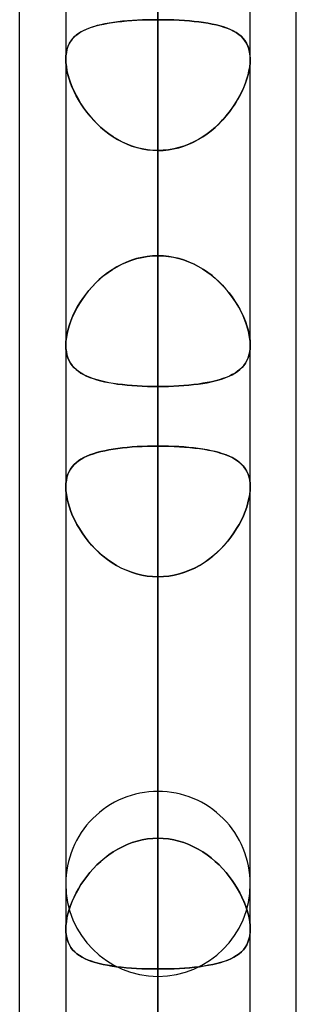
# Model space of a CAD drawing. Header units: millimetres. Extents: x -120 to 100, y -270 to 270.
# Tile 56 of 79: x -50 to -47, y 106 to 117. Entities that reach past the tile are written whole.
import ezdxf

# ---------------------------------------------------------------- set-up
doc = ezdxf.new("R2010")
doc.units = ezdxf.units.MM
doc.layers.add('MAIN-1', color=7, linetype='Continuous')
doc.layers.add('MAIN-2', color=7, linetype='Continuous')

msp = doc.modelspace()

# ---------------------------------------------------------------- linework, layer by layer
at = {"layer": 'MAIN-1'}
for p, q in [((-50, 72.595), (-50, 139.276)), ((-48.489, 138.963), (-48.489, 0)), ((-46.978, 73.035), (-46.978, 138.497)), ((-49.496, 138.423), (-49.496, 0)), ((-47.481, 0), (-47.481, 138.299)), ((-47.481, 116.194), (-47.481, 116.193)), ((-47.481, 116.193), (-47.481, 116.192)), ((-47.481, 116.192), (-47.481, 116.19)), ((-47.481, 116.19), (-47.481, 116.189)), ((-47.481, 116.189), (-47.481, 116.187)), ((-47.481, 116.187), (-47.481, 116.186)), ((-49.496, 113.069), (-49.496, 113.07)), ((-49.496, 113.07), (-49.496, 113.07)), ((-49.496, 113.07), (-49.496, 113.07)), ((-49.496, 113.07), (-49.496, 113.07)), ((-49.496, 113.069), (-49.496, 113.069)), ((-49.496, 113.069), (-49.496, 113.069)), ((-49.496, 111.525), (-49.496, 111.526)), ((-49.496, 111.524), (-49.496, 111.525)), ((-49.496, 111.525), (-49.496, 111.525)), ((-49.496, 111.525), (-49.496, 111.525)), ((-49.496, 111.525), (-49.496, 111.525)), ((-49.496, 111.524), (-49.496, 111.524)), ((-47.481, 111.529), (-47.481, 111.528)), ((-47.481, 111.528), (-47.481, 111.527)), ((-47.481, 111.527), (-47.481, 111.526)), ((-47.481, 111.526), (-47.481, 111.526)), ((-47.481, 111.526), (-47.481, 111.525)), ((-47.481, 111.525), (-47.481, 111.524))]:
    msp.add_line(p, q, dxfattribs=at)
at = {"layer": 'MAIN-2'}
for p, q in [((-48.489, 114.045), (-48.489, 155.357)), ((-48.489, 153.341), (-48.489, 112.619)), ((-48.489, 102.922), (-48.489, 139.639)), ((-48.489, 0), (-48.489, 138.963)), ((-48.489, 137.625), (-48.489, 101.496)), ((-48.489, 137.431), (-48.489, 0)), ((-48.489, 0), (-48.489, 137.431)), ((-48.489, 0), (-48.489, 127.737)), ((-48.489, 127.737), (-48.489, 0)), ((-48.489, 126.312), (-48.489, 0)), ((-48.489, 0), (-48.489, 126.312)), ((-48.489, 91.797), (-48.489, 123.922)), ((-48.489, 123.74), (-48.489, 114.045)), ((-48.489, 114.045), (-48.489, 123.74)), ((-48.489, 121.907), (-48.489, 90.37)), ((-48.489, 111.97), (-48.489, 121.661)), ((-48.489, 121.661), (-48.489, 111.97)), ((-48.489, 117.386), (-48.489, 107.696)), ((-48.489, 107.696), (-48.489, 117.386)), ((-49.205, 116.538), (-49.166, 116.55)), ((-49.154, 116.553), (-49.194, 116.541)), ((-49.166, 116.55), (-49.124, 116.56)), ((-49.112, 116.563), (-49.154, 116.553)), ((-49.124, 116.56), (-49.08, 116.57)), ((-49.068, 116.572), (-49.112, 116.563)), ((-49.08, 116.57), (-49.034, 116.578)), ((-49.023, 116.58), (-49.068, 116.572)), ((-49.034, 116.578), (-48.986, 116.586)), ((-48.975, 116.588), (-49.023, 116.58)), ((-48.986, 116.586), (-48.936, 116.593)), ((-48.926, 116.594), (-48.975, 116.588)), ((-48.936, 116.593), (-48.884, 116.599)), ((-48.875, 116.6), (-48.926, 116.594)), ((-48.884, 116.599), (-48.831, 116.604)), ((-48.822, 116.604), (-48.875, 116.6)), ((-48.831, 116.604), (-48.776, 116.608)), ((-48.769, 116.608), (-48.822, 116.604)), ((-48.776, 116.608), (-48.721, 116.611)), ((-48.714, 116.612), (-48.769, 116.608)), ((-48.721, 116.611), (-48.663, 116.614)), ((-48.659, 116.614), (-48.714, 116.612)), ((-48.663, 116.614), (-48.606, 116.616)), ((-48.603, 116.616), (-48.659, 116.614)), ((-48.606, 116.616), (-48.547, 116.617)), ((-48.546, 116.617), (-48.603, 116.616)), ((-48.547, 116.617), (-48.489, 116.617)), ((-48.489, 116.617), (-48.546, 116.617)), ((-48.489, 0), (-48.489, 116.617)), ((-48.489, 116.617), (-48.489, 0)), ((-48.489, 116.617), (-48.43, 116.617)), ((-48.43, 116.617), (-48.489, 116.617)), ((-48.43, 116.617), (-48.372, 116.616)), ((-48.372, 116.616), (-48.43, 116.617)), ((-48.372, 116.616), (-48.314, 116.614)), ((-48.314, 116.614), (-48.372, 116.616)), ((-48.314, 116.614), (-48.257, 116.611)), ((-48.257, 116.611), (-48.314, 116.614)), ((-48.257, 116.611), (-48.201, 116.608)), ((-48.201, 116.608), (-48.257, 116.611)), ((-48.201, 116.608), (-48.146, 116.604)), ((-48.146, 116.604), (-48.201, 116.608)), ((-48.146, 116.604), (-48.093, 116.599)), ((-48.093, 116.599), (-48.146, 116.604)), ((-48.093, 116.599), (-48.041, 116.593)), ((-48.042, 116.593), (-48.093, 116.599)), ((-47.992, 116.586), (-48.042, 116.593)), ((-48.041, 116.593), (-47.99, 116.586)), ((-47.944, 116.578), (-47.992, 116.586)), ((-47.99, 116.586), (-47.942, 116.578)), ((-47.898, 116.57), (-47.944, 116.578)), ((-47.942, 116.578), (-47.896, 116.569)), ((-47.854, 116.56), (-47.898, 116.57)), ((-47.896, 116.569), (-47.851, 116.56)), ((-47.812, 116.55), (-47.854, 116.56)), ((-47.851, 116.56), (-47.809, 116.549)), ((-47.772, 116.538), (-47.812, 116.55)), ((-47.809, 116.549), (-47.769, 116.537)), ((-49.419, 116.413), (-49.396, 116.436)), ((-49.382, 116.448), (-49.405, 116.427)), ((-49.396, 116.436), (-49.37, 116.457)), ((-49.357, 116.467), (-49.382, 116.448)), ((-49.37, 116.457), (-49.342, 116.477)), ((-49.329, 116.484), (-49.357, 116.467)), ((-49.342, 116.477), (-49.311, 116.494)), ((-49.299, 116.501), (-49.329, 116.484)), ((-49.311, 116.494), (-49.278, 116.51)), ((-49.266, 116.515), (-49.299, 116.501)), ((-49.278, 116.51), (-49.243, 116.525)), ((-49.231, 116.529), (-49.266, 116.515)), ((-49.243, 116.525), (-49.205, 116.538)), ((-49.194, 116.541), (-49.231, 116.529)), ((-47.734, 116.525), (-47.772, 116.538)), ((-47.769, 116.537), (-47.732, 116.524)), ((-47.699, 116.51), (-47.734, 116.525)), ((-47.732, 116.524), (-47.697, 116.509)), ((-47.666, 116.494), (-47.699, 116.51)), ((-47.697, 116.509), (-47.664, 116.493)), ((-47.635, 116.477), (-47.666, 116.494)), ((-47.664, 116.493), (-47.634, 116.476)), ((-47.607, 116.457), (-47.635, 116.477)), ((-47.634, 116.476), (-47.607, 116.457)), ((-47.607, 116.457), (-47.582, 116.436)), ((-47.582, 116.436), (-47.607, 116.457)), ((-47.582, 116.436), (-47.56, 116.414)), ((-47.559, 116.413), (-47.582, 116.436)), ((-49.482, 116.298), (-49.47, 116.33)), ((-49.46, 116.353), (-49.473, 116.324)), ((-49.47, 116.33), (-49.456, 116.36)), ((-49.444, 116.38), (-49.46, 116.353)), ((-49.456, 116.36), (-49.439, 116.388)), ((-49.426, 116.404), (-49.444, 116.38)), ((-49.439, 116.388), (-49.419, 116.413)), ((-49.405, 116.427), (-49.426, 116.404)), ((-47.56, 116.414), (-47.54, 116.389)), ((-47.539, 116.388), (-47.559, 116.413)), ((-47.54, 116.389), (-47.523, 116.363)), ((-47.522, 116.36), (-47.539, 116.388)), ((-47.523, 116.363), (-47.509, 116.334)), ((-47.507, 116.33), (-47.522, 116.36)), ((-47.509, 116.334), (-47.497, 116.302)), ((-47.496, 116.298), (-47.507, 116.33)), ((-49.496, 116.186), (-49.495, 116.225)), ((-49.495, 116.223), (-49.496, 116.186)), ((-49.495, 116.225), (-49.49, 116.262)), ((-49.49, 116.259), (-49.495, 116.223)), ((-49.49, 116.262), (-49.482, 116.298)), ((-49.483, 116.292), (-49.49, 116.259)), ((-49.473, 116.324), (-49.483, 116.292)), ((-47.497, 116.302), (-47.489, 116.268)), ((-47.488, 116.262), (-47.496, 116.298)), ((-47.489, 116.268), (-47.484, 116.232)), ((-47.483, 116.225), (-47.488, 116.262)), ((-47.484, 116.232), (-47.481, 116.194)), ((-47.481, 116.186), (-47.483, 116.225)), ((-49.496, 116.186), (-49.495, 116.147)), ((-49.495, 116.146), (-49.496, 116.186)), ((-49.495, 116.147), (-49.49, 116.106)), ((-49.49, 116.105), (-49.495, 116.146)), ((-47.483, 116.147), (-47.487, 116.106)), ((-47.487, 116.105), (-47.483, 116.146)), ((-47.481, 116.186), (-47.483, 116.147)), ((-47.483, 116.146), (-47.481, 116.186)), ((-49.49, 116.106), (-49.483, 116.063)), ((-49.483, 116.061), (-49.49, 116.105)), ((-49.483, 116.063), (-49.473, 116.019)), ((-49.472, 116.017), (-49.483, 116.061)), ((-49.473, 116.019), (-49.46, 115.974)), ((-49.459, 115.971), (-49.472, 116.017)), ((-47.518, 115.971), (-47.505, 116.017)), ((-47.505, 116.019), (-47.517, 115.974)), ((-47.494, 116.063), (-47.505, 116.019)), ((-47.505, 116.017), (-47.495, 116.061)), ((-47.495, 116.061), (-47.487, 116.105)), ((-47.487, 116.106), (-47.494, 116.063)), ((-49.46, 115.974), (-49.445, 115.929)), ((-49.444, 115.926), (-49.459, 115.971)), ((-49.445, 115.929), (-49.427, 115.883)), ((-49.425, 115.88), (-49.444, 115.926)), ((-47.552, 115.88), (-47.534, 115.926)), ((-47.533, 115.929), (-47.551, 115.883)), ((-47.534, 115.926), (-47.518, 115.971)), ((-47.517, 115.974), (-47.533, 115.929)), ((-49.427, 115.883), (-49.406, 115.837)), ((-49.405, 115.833), (-49.425, 115.88)), ((-49.406, 115.837), (-49.384, 115.792)), ((-49.382, 115.788), (-49.405, 115.833)), ((-49.384, 115.792), (-49.358, 115.746)), ((-47.594, 115.792), (-47.619, 115.746)), ((-47.596, 115.788), (-47.573, 115.833)), ((-47.571, 115.837), (-47.594, 115.792)), ((-47.573, 115.833), (-47.552, 115.88)), ((-47.551, 115.883), (-47.571, 115.837)), ((-49.356, 115.742), (-49.382, 115.788)), ((-49.358, 115.746), (-49.331, 115.701)), ((-49.329, 115.697), (-49.356, 115.742)), ((-49.331, 115.701), (-49.301, 115.656)), ((-49.299, 115.653), (-49.329, 115.697)), ((-47.679, 115.653), (-47.649, 115.697)), ((-47.647, 115.701), (-47.677, 115.656)), ((-47.649, 115.697), (-47.621, 115.742)), ((-47.619, 115.746), (-47.647, 115.701)), ((-47.621, 115.742), (-47.596, 115.788)), ((-49.301, 115.656), (-49.269, 115.612)), ((-49.266, 115.609), (-49.299, 115.653)), ((-49.269, 115.612), (-49.234, 115.568)), ((-49.231, 115.566), (-49.266, 115.609)), ((-47.746, 115.566), (-47.711, 115.609)), ((-47.709, 115.612), (-47.744, 115.568)), ((-47.711, 115.609), (-47.679, 115.653)), ((-47.677, 115.656), (-47.709, 115.612)), ((-49.234, 115.568), (-49.197, 115.526)), ((-49.194, 115.524), (-49.231, 115.566)), ((-49.197, 115.526), (-49.157, 115.485)), ((-49.155, 115.483), (-49.194, 115.524)), ((-49.157, 115.485), (-49.116, 115.446)), ((-49.114, 115.444), (-49.155, 115.483)), ((-47.864, 115.444), (-47.822, 115.483)), ((-47.82, 115.485), (-47.862, 115.446)), ((-47.822, 115.483), (-47.783, 115.524)), ((-47.781, 115.526), (-47.82, 115.485)), ((-47.783, 115.524), (-47.746, 115.566)), ((-47.744, 115.568), (-47.781, 115.526)), ((-49.116, 115.446), (-49.072, 115.409)), ((-49.07, 115.407), (-49.114, 115.444)), ((-49.072, 115.409), (-49.027, 115.374)), ((-49.024, 115.373), (-49.07, 115.407)), ((-49.027, 115.374), (-48.979, 115.342)), ((-48.977, 115.34), (-49.024, 115.373)), ((-48, 115.34), (-47.953, 115.373)), ((-47.951, 115.374), (-47.998, 115.342)), ((-47.953, 115.373), (-47.907, 115.407)), ((-47.905, 115.409), (-47.951, 115.374)), ((-47.907, 115.407), (-47.864, 115.444)), ((-47.862, 115.446), (-47.905, 115.409)), ((-48.979, 115.342), (-48.93, 115.312)), ((-48.928, 115.311), (-48.977, 115.34)), ((-48.93, 115.312), (-48.879, 115.285)), ((-48.877, 115.284), (-48.928, 115.311)), ((-48.879, 115.285), (-48.827, 115.261)), ((-48.825, 115.26), (-48.877, 115.284)), ((-48.827, 115.261), (-48.773, 115.24)), ((-48.771, 115.239), (-48.825, 115.26)), ((-48.207, 115.239), (-48.153, 115.26)), ((-48.151, 115.261), (-48.205, 115.24)), ((-48.153, 115.26), (-48.1, 115.284)), ((-48.098, 115.285), (-48.151, 115.261)), ((-48.1, 115.284), (-48.05, 115.311)), ((-48.047, 115.312), (-48.098, 115.285)), ((-48.05, 115.311), (-48, 115.34)), ((-47.998, 115.342), (-48.047, 115.312)), ((-48.773, 115.24), (-48.717, 115.223)), ((-48.716, 115.222), (-48.771, 115.239)), ((-48.717, 115.223), (-48.661, 115.209)), ((-48.66, 115.209), (-48.716, 115.222)), ((-48.661, 115.209), (-48.605, 115.199)), ((-48.603, 115.199), (-48.66, 115.209)), ((-48.605, 115.199), (-48.547, 115.194)), ((-48.546, 115.193), (-48.603, 115.199)), ((-48.547, 115.194), (-48.489, 115.192)), ((-48.489, 115.192), (-48.546, 115.193)), ((-48.431, 115.194), (-48.489, 115.192)), ((-48.489, 115.192), (-48.431, 115.193)), ((-48.489, 115.192), (-48.489, 0)), ((-48.489, 0), (-48.489, 115.192)), ((-48.489, 105.496), (-48.489, 115.192)), ((-48.489, 115.192), (-48.489, 105.496)), ((-48.373, 115.199), (-48.431, 115.194)), ((-48.431, 115.193), (-48.374, 115.199)), ((-48.374, 115.199), (-48.318, 115.209)), ((-48.316, 115.209), (-48.373, 115.199)), ((-48.318, 115.209), (-48.262, 115.222)), ((-48.26, 115.223), (-48.316, 115.209)), ((-48.262, 115.222), (-48.207, 115.239)), ((-48.205, 115.24), (-48.26, 115.223)), ((-48.834, 113.975), (-48.888, 113.95)), ((-48.884, 113.952), (-48.831, 113.976)), ((-48.778, 113.996), (-48.834, 113.975)), ((-48.831, 113.976), (-48.776, 113.996)), ((-48.722, 114.013), (-48.778, 113.996)), ((-48.776, 113.996), (-48.72, 114.014)), ((-48.665, 114.027), (-48.722, 114.013)), ((-48.72, 114.014), (-48.663, 114.027)), ((-48.607, 114.037), (-48.665, 114.027)), ((-48.663, 114.027), (-48.606, 114.037)), ((-48.548, 114.043), (-48.607, 114.037)), ((-48.606, 114.037), (-48.547, 114.043)), ((-48.489, 114.045), (-48.548, 114.043)), ((-48.547, 114.043), (-48.489, 114.045)), ((-48.43, 114.043), (-48.489, 114.045)), ((-48.489, 114.045), (-48.432, 114.043)), ((-48.432, 114.043), (-48.375, 114.037)), ((-48.372, 114.037), (-48.43, 114.043)), ((-48.375, 114.037), (-48.319, 114.028)), ((-48.314, 114.027), (-48.372, 114.037)), ((-48.319, 114.028), (-48.263, 114.015)), ((-48.257, 114.014), (-48.314, 114.027)), ((-48.263, 114.015), (-48.209, 113.999)), ((-48.201, 113.996), (-48.257, 114.014)), ((-48.209, 113.999), (-48.155, 113.979)), ((-48.147, 113.976), (-48.201, 113.996)), ((-48.155, 113.979), (-48.102, 113.956)), ((-48.093, 113.952), (-48.147, 113.976)), ((-49.08, 113.828), (-49.034, 113.863)), ((-48.99, 113.892), (-49.039, 113.859)), ((-49.034, 113.863), (-48.986, 113.895)), ((-48.94, 113.923), (-48.99, 113.892)), ((-48.986, 113.895), (-48.936, 113.925)), ((-48.888, 113.95), (-48.94, 113.923)), ((-48.936, 113.925), (-48.884, 113.952)), ((-48.102, 113.956), (-48.052, 113.93)), ((-48.042, 113.925), (-48.093, 113.952)), ((-48.052, 113.93), (-48.002, 113.902)), ((-47.992, 113.895), (-48.042, 113.925)), ((-48.002, 113.902), (-47.955, 113.87)), ((-47.944, 113.863), (-47.992, 113.895)), ((-47.955, 113.87), (-47.909, 113.836)), ((-47.898, 113.828), (-47.944, 113.863)), ((-49.13, 113.785), (-49.173, 113.744)), ((-49.166, 113.751), (-49.124, 113.79)), ((-49.086, 113.823), (-49.13, 113.785)), ((-49.124, 113.79), (-49.08, 113.828)), ((-49.039, 113.859), (-49.086, 113.823)), ((-47.909, 113.836), (-47.865, 113.8)), ((-47.854, 113.79), (-47.898, 113.828)), ((-47.865, 113.8), (-47.823, 113.762)), ((-47.812, 113.751), (-47.854, 113.79)), ((-47.823, 113.762), (-47.784, 113.722)), ((-49.25, 113.659), (-49.285, 113.615)), ((-49.278, 113.623), (-49.243, 113.667)), ((-49.213, 113.702), (-49.25, 113.659)), ((-49.243, 113.667), (-49.205, 113.71)), ((-49.173, 113.744), (-49.213, 113.702)), ((-49.205, 113.71), (-49.166, 113.751)), ((-47.772, 113.71), (-47.812, 113.751)), ((-47.784, 113.722), (-47.746, 113.681)), ((-47.734, 113.667), (-47.772, 113.71)), ((-47.746, 113.681), (-47.711, 113.639)), ((-47.699, 113.623), (-47.734, 113.667)), ((-49.317, 113.569), (-49.347, 113.523)), ((-49.342, 113.531), (-49.311, 113.578)), ((-49.285, 113.615), (-49.317, 113.569)), ((-49.311, 113.578), (-49.278, 113.623)), ((-47.711, 113.639), (-47.679, 113.595)), ((-47.666, 113.578), (-47.699, 113.623)), ((-47.679, 113.595), (-47.648, 113.551)), ((-47.635, 113.531), (-47.666, 113.578)), ((-47.648, 113.551), (-47.62, 113.507)), ((-49.419, 113.389), (-49.396, 113.437)), ((-49.374, 113.477), (-49.399, 113.43)), ((-49.396, 113.437), (-49.37, 113.484)), ((-49.347, 113.523), (-49.374, 113.477)), ((-49.37, 113.484), (-49.342, 113.531)), ((-47.607, 113.484), (-47.635, 113.531)), ((-47.62, 113.507), (-47.595, 113.462)), ((-47.582, 113.437), (-47.607, 113.484)), ((-47.595, 113.462), (-47.572, 113.417)), ((-47.559, 113.389), (-47.582, 113.437)), ((-49.441, 113.336), (-49.457, 113.29)), ((-49.456, 113.293), (-49.439, 113.341)), ((-49.421, 113.383), (-49.441, 113.336)), ((-49.439, 113.341), (-49.419, 113.389)), ((-49.399, 113.43), (-49.421, 113.383)), ((-47.572, 113.417), (-47.551, 113.371)), ((-47.539, 113.341), (-47.559, 113.389)), ((-47.551, 113.371), (-47.533, 113.326)), ((-47.522, 113.293), (-47.539, 113.341)), ((-47.533, 113.326), (-47.517, 113.281)), ((-49.482, 113.2), (-49.47, 113.246)), ((-49.471, 113.243), (-49.482, 113.198)), ((-49.457, 113.29), (-49.471, 113.243)), ((-49.47, 113.246), (-49.456, 113.293)), ((-47.507, 113.246), (-47.522, 113.293)), ((-47.517, 113.281), (-47.505, 113.236)), ((-47.496, 113.2), (-47.507, 113.246)), ((-47.505, 113.236), (-47.494, 113.193)), ((-49.495, 113.111), (-49.496, 113.07)), ((-49.496, 113.07), (-49.495, 113.111)), ((-49.495, 113.111), (-49.49, 113.155)), ((-49.49, 113.153), (-49.495, 113.111)), ((-49.49, 113.155), (-49.482, 113.2)), ((-49.482, 113.198), (-49.49, 113.153)), ((-47.488, 113.155), (-47.496, 113.2)), ((-47.494, 113.193), (-47.487, 113.15)), ((-47.483, 113.111), (-47.488, 113.155)), ((-47.487, 113.15), (-47.483, 113.109)), ((-47.481, 113.07), (-47.483, 113.111)), ((-47.483, 113.109), (-47.481, 113.07)), ((-49.496, 113.07), (-49.495, 113.033)), ((-49.495, 113.031), (-49.496, 113.069)), ((-49.495, 113.033), (-49.49, 112.997)), ((-49.49, 112.995), (-49.495, 113.031)), ((-47.487, 112.996), (-47.483, 113.032)), ((-47.483, 113.032), (-47.487, 112.997)), ((-47.483, 113.032), (-47.481, 113.07)), ((-47.481, 113.07), (-47.483, 113.032)), ((-49.49, 112.997), (-49.483, 112.963)), ((-49.483, 112.961), (-49.49, 112.995)), ((-49.483, 112.963), (-49.473, 112.932)), ((-49.472, 112.93), (-49.483, 112.961)), ((-49.473, 112.932), (-49.46, 112.902)), ((-49.459, 112.9), (-49.472, 112.93)), ((-49.46, 112.902), (-49.445, 112.875)), ((-49.443, 112.873), (-49.459, 112.9)), ((-47.534, 112.873), (-47.518, 112.901)), ((-47.518, 112.902), (-47.533, 112.875)), ((-47.505, 112.931), (-47.518, 112.902)), ((-47.518, 112.901), (-47.505, 112.93)), ((-47.495, 112.963), (-47.505, 112.931)), ((-47.505, 112.93), (-47.495, 112.962)), ((-47.487, 112.997), (-47.495, 112.963)), ((-47.495, 112.962), (-47.487, 112.996)), ((-49.445, 112.875), (-49.427, 112.85)), ((-49.425, 112.847), (-49.443, 112.873)), ((-49.427, 112.85), (-49.406, 112.826)), ((-49.404, 112.824), (-49.425, 112.847)), ((-49.406, 112.826), (-49.384, 112.805)), ((-49.381, 112.803), (-49.404, 112.824)), ((-49.384, 112.805), (-49.358, 112.785)), ((-49.356, 112.783), (-49.381, 112.803)), ((-47.621, 112.783), (-47.596, 112.803)), ((-47.594, 112.805), (-47.619, 112.785)), ((-47.596, 112.803), (-47.573, 112.825)), ((-47.571, 112.826), (-47.594, 112.805)), ((-47.573, 112.825), (-47.552, 112.848)), ((-47.551, 112.849), (-47.571, 112.826)), ((-47.552, 112.848), (-47.534, 112.873)), ((-47.533, 112.875), (-47.551, 112.849)), ((-49.358, 112.785), (-49.331, 112.766)), ((-49.328, 112.765), (-49.356, 112.783)), ((-49.331, 112.766), (-49.301, 112.749)), ((-49.298, 112.748), (-49.328, 112.765)), ((-49.301, 112.749), (-49.269, 112.733)), ((-49.266, 112.732), (-49.298, 112.748)), ((-49.269, 112.733), (-49.234, 112.718)), ((-49.231, 112.717), (-49.266, 112.732)), ((-49.234, 112.718), (-49.197, 112.705)), ((-49.194, 112.704), (-49.231, 112.717)), ((-49.197, 112.705), (-49.157, 112.693)), ((-49.155, 112.692), (-49.194, 112.704)), ((-49.157, 112.693), (-49.116, 112.681)), ((-49.113, 112.681), (-49.155, 112.692)), ((-49.116, 112.681), (-49.072, 112.671)), ((-49.07, 112.671), (-49.113, 112.681)), ((-47.907, 112.671), (-47.864, 112.681)), ((-47.862, 112.681), (-47.905, 112.671)), ((-47.864, 112.681), (-47.822, 112.692)), ((-47.82, 112.693), (-47.862, 112.681)), ((-47.822, 112.692), (-47.783, 112.704)), ((-47.781, 112.705), (-47.82, 112.693)), ((-47.783, 112.704), (-47.746, 112.718)), ((-47.744, 112.718), (-47.781, 112.705)), ((-47.746, 112.718), (-47.711, 112.732)), ((-47.709, 112.733), (-47.744, 112.718)), ((-47.711, 112.732), (-47.679, 112.748)), ((-47.677, 112.749), (-47.709, 112.733)), ((-47.679, 112.748), (-47.649, 112.765)), ((-47.647, 112.766), (-47.677, 112.749)), ((-47.649, 112.765), (-47.621, 112.783)), ((-47.619, 112.785), (-47.647, 112.766)), ((-49.072, 112.671), (-49.027, 112.662)), ((-49.024, 112.661), (-49.07, 112.671)), ((-49.027, 112.662), (-48.98, 112.654)), ((-48.977, 112.653), (-49.024, 112.661)), ((-48.98, 112.654), (-48.93, 112.646)), ((-48.928, 112.646), (-48.977, 112.653)), ((-48.93, 112.646), (-48.879, 112.64)), ((-48.877, 112.64), (-48.928, 112.646)), ((-48.879, 112.64), (-48.827, 112.634)), ((-48.824, 112.634), (-48.877, 112.64)), ((-48.827, 112.634), (-48.773, 112.63)), ((-48.77, 112.629), (-48.824, 112.634)), ((-48.773, 112.63), (-48.718, 112.626)), ((-48.715, 112.626), (-48.77, 112.629)), ((-48.718, 112.626), (-48.661, 112.623)), ((-48.66, 112.623), (-48.715, 112.626)), ((-48.661, 112.623), (-48.605, 112.621)), ((-48.603, 112.621), (-48.66, 112.623)), ((-48.605, 112.621), (-48.547, 112.619)), ((-48.546, 112.619), (-48.603, 112.621)), ((-48.547, 112.619), (-48.489, 112.619)), ((-48.489, 112.619), (-48.546, 112.619)), ((-48.489, 112.619), (-48.489, 102.922)), ((-48.489, 112.619), (-48.431, 112.619)), ((-48.431, 112.619), (-48.489, 112.619)), ((-48.489, 102.922), (-48.489, 112.619)), ((-48.431, 112.619), (-48.374, 112.621)), ((-48.373, 112.621), (-48.431, 112.619)), ((-48.374, 112.621), (-48.318, 112.623)), ((-48.316, 112.623), (-48.373, 112.621)), ((-48.318, 112.623), (-48.262, 112.626)), ((-48.26, 112.626), (-48.316, 112.623)), ((-48.262, 112.626), (-48.207, 112.629)), ((-48.205, 112.63), (-48.26, 112.626)), ((-48.207, 112.629), (-48.153, 112.634)), ((-48.151, 112.634), (-48.205, 112.63)), ((-48.153, 112.634), (-48.1, 112.64)), ((-48.098, 112.64), (-48.151, 112.634)), ((-48.1, 112.64), (-48.049, 112.646)), ((-48.047, 112.646), (-48.098, 112.64)), ((-48.049, 112.646), (-48, 112.653)), ((-47.998, 112.654), (-48.047, 112.646)), ((-48, 112.653), (-47.953, 112.661)), ((-47.951, 112.662), (-47.998, 112.654)), ((-47.953, 112.661), (-47.907, 112.671)), ((-47.905, 112.671), (-47.951, 112.662)), ((-49.026, 111.929), (-49.071, 111.92)), ((-49.07, 111.92), (-49.024, 111.929)), ((-48.978, 111.937), (-49.026, 111.929)), ((-49.024, 111.929), (-48.977, 111.937)), ((-48.929, 111.944), (-48.978, 111.937)), ((-48.977, 111.937), (-48.928, 111.944)), ((-48.878, 111.95), (-48.929, 111.944)), ((-48.928, 111.944), (-48.877, 111.95)), ((-48.825, 111.955), (-48.878, 111.95)), ((-48.877, 111.95), (-48.825, 111.955)), ((-48.771, 111.96), (-48.825, 111.955)), ((-48.825, 111.955), (-48.771, 111.96)), ((-48.716, 111.964), (-48.771, 111.96)), ((-48.771, 111.96), (-48.716, 111.964)), ((-48.66, 111.966), (-48.716, 111.964)), ((-48.716, 111.964), (-48.66, 111.966)), ((-48.604, 111.968), (-48.66, 111.966)), ((-48.66, 111.966), (-48.604, 111.968)), ((-48.547, 111.97), (-48.604, 111.968)), ((-48.604, 111.968), (-48.546, 111.97)), ((-48.489, 111.97), (-48.547, 111.97)), ((-48.546, 111.97), (-48.489, 111.97)), ((-48.489, 107.696), (-48.489, 111.97)), ((-48.489, 111.97), (-48.489, 107.696)), ((-48.489, 111.97), (-48.429, 111.97)), ((-48.431, 111.97), (-48.489, 111.97)), ((-48.374, 111.968), (-48.431, 111.97)), ((-48.429, 111.97), (-48.37, 111.968)), ((-48.317, 111.966), (-48.374, 111.968)), ((-48.37, 111.968), (-48.312, 111.966)), ((-48.261, 111.964), (-48.317, 111.966)), ((-48.312, 111.966), (-48.254, 111.963)), ((-48.206, 111.96), (-48.261, 111.964)), ((-48.254, 111.963), (-48.198, 111.959)), ((-48.152, 111.955), (-48.206, 111.96)), ((-48.198, 111.959), (-48.142, 111.955)), ((-48.1, 111.95), (-48.152, 111.955)), ((-48.142, 111.955), (-48.088, 111.949)), ((-48.049, 111.944), (-48.1, 111.95)), ((-48.088, 111.949), (-48.036, 111.942)), ((-48, 111.937), (-48.049, 111.944)), ((-48.036, 111.942), (-47.986, 111.935)), ((-47.952, 111.929), (-48, 111.937)), ((-47.986, 111.935), (-47.938, 111.926)), ((-47.907, 111.92), (-47.952, 111.929)), ((-49.33, 111.827), (-49.357, 111.809)), ((-49.357, 111.809), (-49.329, 111.827)), ((-49.3, 111.844), (-49.33, 111.827)), ((-49.329, 111.827), (-49.299, 111.844)), ((-49.267, 111.859), (-49.3, 111.844)), ((-49.299, 111.844), (-49.266, 111.86)), ((-49.233, 111.874), (-49.267, 111.859)), ((-49.266, 111.86), (-49.231, 111.874)), ((-49.196, 111.887), (-49.233, 111.874)), ((-49.231, 111.874), (-49.194, 111.887)), ((-49.156, 111.899), (-49.196, 111.887)), ((-49.194, 111.887), (-49.155, 111.899)), ((-49.115, 111.91), (-49.156, 111.899)), ((-49.155, 111.899), (-49.113, 111.91)), ((-49.071, 111.92), (-49.115, 111.91)), ((-49.113, 111.91), (-49.07, 111.92)), ((-47.938, 111.926), (-47.891, 111.917)), ((-47.863, 111.91), (-47.907, 111.92)), ((-47.891, 111.917), (-47.847, 111.906)), ((-47.822, 111.899), (-47.863, 111.91)), ((-47.847, 111.906), (-47.805, 111.894)), ((-47.783, 111.887), (-47.822, 111.899)), ((-47.805, 111.894), (-47.766, 111.881)), ((-47.745, 111.874), (-47.783, 111.887)), ((-47.766, 111.881), (-47.728, 111.867)), ((-47.71, 111.86), (-47.745, 111.874)), ((-47.728, 111.867), (-47.694, 111.852)), ((-47.678, 111.844), (-47.71, 111.86)), ((-47.694, 111.852), (-47.662, 111.835)), ((-47.648, 111.827), (-47.678, 111.844)), ((-47.662, 111.835), (-47.632, 111.817)), ((-47.62, 111.809), (-47.648, 111.827)), ((-49.444, 111.719), (-49.46, 111.692)), ((-49.459, 111.693), (-49.444, 111.72)), ((-49.444, 111.72), (-49.426, 111.745)), ((-49.426, 111.744), (-49.444, 111.719)), ((-49.405, 111.768), (-49.426, 111.744)), ((-49.426, 111.745), (-49.405, 111.768)), ((-49.383, 111.789), (-49.405, 111.768)), ((-49.405, 111.768), (-49.382, 111.789)), ((-49.357, 111.809), (-49.383, 111.789)), ((-49.382, 111.789), (-49.357, 111.809)), ((-47.632, 111.817), (-47.605, 111.797)), ((-47.594, 111.789), (-47.62, 111.809)), ((-47.605, 111.797), (-47.581, 111.776)), ((-47.572, 111.767), (-47.594, 111.789)), ((-47.581, 111.776), (-47.558, 111.753)), ((-47.551, 111.744), (-47.572, 111.767)), ((-47.558, 111.753), (-47.539, 111.728)), ((-47.533, 111.719), (-47.551, 111.744)), ((-47.539, 111.728), (-47.522, 111.7)), ((-47.518, 111.692), (-47.533, 111.719)), ((-49.49, 111.599), (-49.483, 111.632)), ((-49.483, 111.631), (-49.49, 111.597)), ((-49.483, 111.632), (-49.472, 111.664)), ((-49.473, 111.663), (-49.483, 111.631)), ((-49.46, 111.692), (-49.473, 111.663)), ((-49.472, 111.664), (-49.459, 111.693)), ((-47.522, 111.7), (-47.508, 111.671)), ((-47.505, 111.663), (-47.518, 111.692)), ((-47.508, 111.671), (-47.497, 111.639)), ((-47.494, 111.631), (-47.505, 111.663)), ((-47.497, 111.639), (-47.488, 111.604)), ((-47.487, 111.597), (-47.494, 111.631)), ((-49.496, 111.526), (-49.495, 111.563)), ((-49.495, 111.561), (-49.496, 111.524)), ((-49.496, 111.524), (-49.495, 111.483)), ((-49.495, 111.483), (-49.496, 111.524)), ((-49.495, 111.563), (-49.49, 111.599)), ((-49.49, 111.597), (-49.495, 111.561)), ((-47.488, 111.604), (-47.483, 111.568)), ((-47.483, 111.561), (-47.487, 111.597)), ((-47.483, 111.568), (-47.481, 111.529)), ((-47.481, 111.524), (-47.483, 111.561)), ((-47.481, 111.524), (-47.483, 111.483)), ((-47.483, 111.483), (-47.481, 111.524)), ((-49.495, 111.483), (-49.49, 111.441)), ((-49.49, 111.441), (-49.495, 111.483)), ((-49.49, 111.441), (-49.482, 111.396)), ((-49.482, 111.397), (-49.49, 111.441)), ((-49.471, 111.351), (-49.482, 111.397)), ((-49.482, 111.396), (-49.471, 111.351)), ((-47.506, 111.351), (-47.495, 111.397)), ((-47.495, 111.396), (-47.506, 111.351)), ((-47.488, 111.441), (-47.495, 111.396)), ((-47.495, 111.397), (-47.487, 111.441)), ((-47.483, 111.483), (-47.488, 111.441)), ((-47.487, 111.441), (-47.483, 111.483)), ((-49.471, 111.351), (-49.457, 111.305)), ((-49.457, 111.305), (-49.471, 111.351)), ((-49.457, 111.305), (-49.441, 111.258)), ((-49.441, 111.258), (-49.457, 111.305)), ((-47.52, 111.305), (-47.537, 111.258)), ((-47.537, 111.258), (-47.52, 111.305)), ((-47.506, 111.351), (-47.52, 111.305)), ((-47.52, 111.305), (-47.506, 111.351)), ((-49.441, 111.258), (-49.421, 111.211)), ((-49.421, 111.211), (-49.441, 111.258)), ((-49.421, 111.211), (-49.399, 111.164)), ((-49.399, 111.164), (-49.421, 111.211)), ((-47.556, 111.211), (-47.578, 111.164)), ((-47.578, 111.164), (-47.556, 111.211)), ((-47.537, 111.258), (-47.556, 111.211)), ((-47.556, 111.211), (-47.537, 111.258)), ((-49.399, 111.164), (-49.375, 111.117)), ((-49.375, 111.117), (-49.399, 111.164)), ((-49.375, 111.117), (-49.348, 111.07)), ((-49.348, 111.071), (-49.375, 111.117)), ((-49.318, 111.025), (-49.348, 111.071)), ((-49.348, 111.07), (-49.318, 111.024)), ((-47.63, 111.07), (-47.66, 111.024)), ((-47.659, 111.025), (-47.63, 111.071)), ((-47.603, 111.117), (-47.63, 111.07)), ((-47.63, 111.071), (-47.603, 111.117)), ((-47.578, 111.164), (-47.603, 111.117)), ((-47.603, 111.117), (-47.578, 111.164)), ((-49.286, 110.979), (-49.318, 111.025)), ((-49.318, 111.024), (-49.285, 110.978)), ((-49.251, 110.935), (-49.286, 110.979)), ((-49.285, 110.978), (-49.25, 110.934)), ((-47.692, 110.978), (-47.727, 110.934)), ((-47.726, 110.935), (-47.692, 110.979)), ((-47.692, 110.979), (-47.659, 111.025)), ((-47.66, 111.024), (-47.692, 110.978)), ((-49.214, 110.891), (-49.251, 110.935)), ((-49.25, 110.934), (-49.213, 110.89)), ((-49.174, 110.849), (-49.214, 110.891)), ((-49.213, 110.89), (-49.173, 110.848)), ((-47.765, 110.89), (-47.805, 110.848)), ((-47.803, 110.849), (-47.763, 110.891)), ((-47.727, 110.934), (-47.765, 110.89)), ((-47.763, 110.891), (-47.726, 110.935)), ((-49.132, 110.809), (-49.174, 110.849)), ((-49.173, 110.848), (-49.13, 110.807)), ((-49.088, 110.77), (-49.132, 110.809)), ((-49.13, 110.807), (-49.086, 110.769)), ((-49.041, 110.734), (-49.088, 110.77)), ((-49.086, 110.769), (-49.04, 110.733)), ((-47.891, 110.769), (-47.938, 110.733)), ((-47.936, 110.734), (-47.89, 110.77)), ((-47.847, 110.807), (-47.891, 110.769)), ((-47.89, 110.77), (-47.845, 110.809)), ((-47.805, 110.848), (-47.847, 110.807)), ((-47.845, 110.809), (-47.803, 110.849)), ((-48.992, 110.7), (-49.041, 110.734)), ((-49.04, 110.733), (-48.991, 110.699)), ((-48.942, 110.669), (-48.992, 110.7)), ((-48.991, 110.699), (-48.941, 110.669)), ((-48.89, 110.641), (-48.942, 110.669)), ((-48.941, 110.669), (-48.888, 110.641)), ((-48.836, 110.617), (-48.89, 110.641)), ((-48.888, 110.641), (-48.834, 110.616)), ((-48.089, 110.641), (-48.143, 110.616)), ((-48.142, 110.617), (-48.088, 110.641)), ((-48.037, 110.669), (-48.089, 110.641)), ((-48.088, 110.641), (-48.036, 110.669)), ((-47.986, 110.699), (-48.037, 110.669)), ((-48.036, 110.669), (-47.985, 110.7)), ((-47.938, 110.733), (-47.986, 110.699)), ((-47.985, 110.7), (-47.936, 110.734)), ((-48.78, 110.595), (-48.836, 110.617)), ((-48.834, 110.616), (-48.779, 110.595)), ((-48.723, 110.577), (-48.78, 110.595)), ((-48.779, 110.595), (-48.723, 110.577)), ((-48.723, 110.577), (-48.665, 110.563)), ((-48.666, 110.563), (-48.723, 110.577)), ((-48.607, 110.553), (-48.666, 110.563)), ((-48.665, 110.563), (-48.607, 110.553)), ((-48.607, 110.553), (-48.548, 110.547)), ((-48.548, 110.547), (-48.607, 110.553)), ((-48.548, 110.547), (-48.489, 110.545)), ((-48.489, 110.545), (-48.548, 110.547)), ((-48.429, 110.547), (-48.489, 110.545)), ((-48.489, 110.545), (-48.429, 110.547)), ((-48.489, 110.545), (-48.489, 106.271)), ((-48.489, 106.271), (-48.489, 110.545)), ((-48.489, 100.854), (-48.489, 110.545)), ((-48.489, 110.545), (-48.489, 100.854)), ((-48.37, 110.553), (-48.429, 110.547)), ((-48.429, 110.547), (-48.37, 110.553)), ((-48.312, 110.563), (-48.37, 110.553)), ((-48.37, 110.553), (-48.312, 110.563)), ((-48.255, 110.577), (-48.312, 110.563)), ((-48.312, 110.563), (-48.254, 110.577)), ((-48.198, 110.595), (-48.255, 110.577)), ((-48.254, 110.577), (-48.197, 110.595)), ((-48.143, 110.616), (-48.198, 110.595)), ((-48.197, 110.595), (-48.142, 110.617)), ((-48.489, 80.668), (-48.489, 108.206)), ((-48.825, 107.627), (-48.772, 107.648)), ((-48.771, 107.648), (-48.825, 107.627)), ((-48.772, 107.648), (-48.717, 107.665)), ((-48.716, 107.665), (-48.771, 107.648)), ((-48.717, 107.665), (-48.661, 107.678)), ((-48.66, 107.678), (-48.716, 107.665)), ((-48.661, 107.678), (-48.604, 107.688)), ((-48.604, 107.688), (-48.66, 107.678)), ((-48.604, 107.688), (-48.546, 107.694)), ((-48.547, 107.694), (-48.604, 107.688)), ((-48.489, 107.696), (-48.547, 107.694)), ((-48.546, 107.694), (-48.489, 107.696)), ((-48.431, 107.694), (-48.489, 107.696)), ((-48.489, 107.696), (-48.431, 107.694)), ((-48.374, 107.688), (-48.431, 107.694)), ((-48.431, 107.694), (-48.374, 107.688)), ((-48.317, 107.678), (-48.374, 107.688)), ((-48.374, 107.688), (-48.317, 107.678)), ((-48.261, 107.665), (-48.317, 107.678)), ((-48.317, 107.678), (-48.261, 107.665)), ((-48.206, 107.648), (-48.261, 107.665)), ((-48.261, 107.665), (-48.206, 107.648)), ((-48.152, 107.627), (-48.206, 107.648)), ((-48.206, 107.648), (-48.152, 107.627)), ((-48.978, 107.547), (-49.026, 107.515)), ((-49.025, 107.515), (-48.978, 107.547)), ((-48.978, 107.547), (-48.929, 107.577)), ((-48.929, 107.577), (-48.978, 107.547)), ((-48.929, 107.577), (-48.878, 107.604)), ((-48.878, 107.604), (-48.929, 107.577)), ((-48.878, 107.604), (-48.825, 107.627)), ((-48.825, 107.627), (-48.878, 107.604)), ((-48.1, 107.604), (-48.152, 107.627)), ((-48.152, 107.627), (-48.1, 107.604)), ((-48.049, 107.577), (-48.1, 107.604)), ((-48.1, 107.604), (-48.049, 107.577)), ((-48, 107.547), (-48.049, 107.577)), ((-48.049, 107.577), (-47.999, 107.547)), ((-47.952, 107.515), (-48, 107.547)), ((-47.999, 107.547), (-47.952, 107.515)), ((-49.156, 107.405), (-49.114, 107.444)), ((-49.115, 107.443), (-49.156, 107.405)), ((-49.071, 107.48), (-49.115, 107.443)), ((-49.114, 107.444), (-49.071, 107.481)), ((-49.071, 107.481), (-49.025, 107.515)), ((-49.026, 107.515), (-49.071, 107.48)), ((-47.907, 107.481), (-47.952, 107.515)), ((-47.952, 107.515), (-47.906, 107.48)), ((-47.863, 107.444), (-47.907, 107.481)), ((-47.906, 107.48), (-47.863, 107.443)), ((-47.822, 107.405), (-47.863, 107.444)), ((-47.863, 107.443), (-47.821, 107.405)), ((-49.267, 107.28), (-49.232, 107.323)), ((-49.233, 107.322), (-49.267, 107.279)), ((-49.196, 107.364), (-49.233, 107.322)), ((-49.232, 107.323), (-49.195, 107.365)), ((-49.156, 107.405), (-49.196, 107.364)), ((-49.195, 107.365), (-49.156, 107.405)), ((-47.783, 107.365), (-47.822, 107.405)), ((-47.821, 107.405), (-47.782, 107.364)), ((-47.745, 107.323), (-47.783, 107.365)), ((-47.782, 107.364), (-47.745, 107.322)), ((-47.71, 107.28), (-47.745, 107.323)), ((-47.745, 107.322), (-47.71, 107.279)), ((-49.33, 107.191), (-49.3, 107.236)), ((-49.3, 107.235), (-49.33, 107.191)), ((-49.3, 107.236), (-49.267, 107.28)), ((-49.267, 107.279), (-49.3, 107.235)), ((-47.678, 107.236), (-47.71, 107.28)), ((-47.71, 107.279), (-47.678, 107.235)), ((-47.648, 107.191), (-47.678, 107.236)), ((-47.678, 107.235), (-47.648, 107.191)), ((-49.406, 107.054), (-49.383, 107.1)), ((-49.383, 107.101), (-49.405, 107.055)), ((-49.357, 107.146), (-49.383, 107.101)), ((-49.383, 107.1), (-49.358, 107.145)), ((-49.358, 107.145), (-49.33, 107.191)), ((-49.33, 107.191), (-49.357, 107.146)), ((-47.62, 107.145), (-47.648, 107.191)), ((-47.648, 107.191), (-47.62, 107.146)), ((-47.62, 107.146), (-47.595, 107.101)), ((-47.594, 107.1), (-47.62, 107.145)), ((-47.595, 107.101), (-47.572, 107.055)), ((-47.572, 107.054), (-47.594, 107.1)), ((-49.426, 107.009), (-49.444, 106.964)), ((-49.444, 106.963), (-49.426, 107.008)), ((-49.405, 107.055), (-49.426, 107.009)), ((-49.426, 107.008), (-49.406, 107.054)), ((-47.572, 107.055), (-47.551, 107.009)), ((-47.551, 107.008), (-47.572, 107.054)), ((-47.551, 107.009), (-47.533, 106.964)), ((-47.533, 106.963), (-47.551, 107.008)), ((-49.473, 106.873), (-49.46, 106.918)), ((-49.46, 106.918), (-49.473, 106.873)), ((-49.444, 106.964), (-49.46, 106.918)), ((-49.46, 106.918), (-49.444, 106.963)), ((-47.533, 106.964), (-47.518, 106.918)), ((-47.518, 106.918), (-47.533, 106.963)), ((-47.505, 106.873), (-47.518, 106.918)), ((-47.518, 106.918), (-47.505, 106.873)), ((-49.495, 106.745), (-49.49, 106.786)), ((-49.49, 106.786), (-49.495, 106.745)), ((-49.49, 106.786), (-49.483, 106.829)), ((-49.483, 106.829), (-49.49, 106.786)), ((-49.483, 106.829), (-49.473, 106.873)), ((-49.473, 106.873), (-49.483, 106.829)), ((-47.494, 106.829), (-47.505, 106.873)), ((-47.505, 106.873), (-47.494, 106.829)), ((-47.487, 106.786), (-47.494, 106.829)), ((-47.494, 106.829), (-47.487, 106.786)), ((-47.483, 106.745), (-47.487, 106.786)), ((-47.487, 106.786), (-47.483, 106.745)), ((-49.496, 106.705), (-49.495, 106.745)), ((-49.495, 106.745), (-49.496, 106.705)), ((-49.495, 106.667), (-49.496, 106.705)), ((-49.496, 106.705), (-49.495, 106.667)), ((-47.481, 106.705), (-47.483, 106.745)), ((-47.483, 106.745), (-47.481, 106.705)), ((-47.483, 106.667), (-47.481, 106.705)), ((-47.481, 106.705), (-47.483, 106.667)), ((-49.49, 106.63), (-49.495, 106.667)), ((-49.495, 106.667), (-49.49, 106.63)), ((-49.482, 106.596), (-49.49, 106.63)), ((-49.49, 106.63), (-49.482, 106.595)), ((-49.471, 106.563), (-49.482, 106.596)), ((-49.482, 106.595), (-49.471, 106.563)), ((-49.457, 106.534), (-49.471, 106.563)), ((-49.471, 106.563), (-49.457, 106.534)), ((-47.52, 106.534), (-47.506, 106.563)), ((-47.506, 106.563), (-47.52, 106.534)), ((-47.506, 106.563), (-47.495, 106.596)), ((-47.495, 106.595), (-47.506, 106.563)), ((-47.495, 106.596), (-47.487, 106.63)), ((-47.488, 106.63), (-47.495, 106.595)), ((-47.483, 106.667), (-47.488, 106.63)), ((-47.487, 106.63), (-47.483, 106.667)), ((-49.441, 106.506), (-49.457, 106.534)), ((-49.457, 106.534), (-49.441, 106.506)), ((-49.421, 106.481), (-49.441, 106.506)), ((-49.441, 106.506), (-49.421, 106.481)), ((-49.399, 106.458), (-49.421, 106.481)), ((-49.421, 106.481), (-49.399, 106.458)), ((-49.375, 106.437), (-49.399, 106.458)), ((-49.399, 106.458), (-49.375, 106.437)), ((-47.603, 106.437), (-47.578, 106.458)), ((-47.578, 106.458), (-47.603, 106.437)), ((-47.578, 106.458), (-47.556, 106.481)), ((-47.556, 106.481), (-47.578, 106.458)), ((-47.556, 106.481), (-47.537, 106.506)), ((-47.537, 106.506), (-47.556, 106.481)), ((-47.537, 106.506), (-47.52, 106.534)), ((-47.52, 106.534), (-47.537, 106.506)), ((-49.348, 106.417), (-49.375, 106.437)), ((-49.375, 106.437), (-49.348, 106.417)), ((-49.318, 106.4), (-49.348, 106.417)), ((-49.348, 106.417), (-49.318, 106.399)), ((-49.286, 106.383), (-49.318, 106.4)), ((-49.318, 106.399), (-49.285, 106.383)), ((-49.251, 106.368), (-49.286, 106.383)), ((-49.285, 106.383), (-49.25, 106.368)), ((-49.214, 106.355), (-49.251, 106.368)), ((-49.25, 106.368), (-49.213, 106.354)), ((-49.174, 106.342), (-49.214, 106.355)), ((-49.213, 106.354), (-49.173, 106.342)), ((-47.765, 106.354), (-47.805, 106.342)), ((-47.803, 106.342), (-47.763, 106.355)), ((-47.727, 106.368), (-47.765, 106.354)), ((-47.763, 106.355), (-47.726, 106.368)), ((-47.692, 106.383), (-47.727, 106.368)), ((-47.726, 106.368), (-47.692, 106.383)), ((-47.692, 106.383), (-47.659, 106.4)), ((-47.66, 106.399), (-47.692, 106.383)), ((-47.63, 106.417), (-47.66, 106.399)), ((-47.659, 106.4), (-47.63, 106.417)), ((-47.63, 106.417), (-47.603, 106.437)), ((-47.603, 106.437), (-47.63, 106.417)), ((-49.132, 106.331), (-49.174, 106.342)), ((-49.173, 106.342), (-49.13, 106.331)), ((-49.088, 106.321), (-49.132, 106.331)), ((-49.13, 106.331), (-49.086, 106.32)), ((-49.041, 106.312), (-49.088, 106.321)), ((-49.086, 106.32), (-49.04, 106.311)), ((-48.992, 106.304), (-49.041, 106.312)), ((-49.04, 106.311), (-48.991, 106.303)), ((-48.942, 106.296), (-48.992, 106.304)), ((-48.991, 106.303), (-48.941, 106.296)), ((-48.89, 106.29), (-48.942, 106.296)), ((-48.941, 106.296), (-48.888, 106.29)), ((-48.836, 106.285), (-48.89, 106.29)), ((-48.888, 106.29), (-48.834, 106.285)), ((-48.78, 106.281), (-48.836, 106.285)), ((-48.834, 106.285), (-48.779, 106.28)), ((-48.723, 106.277), (-48.78, 106.281)), ((-48.779, 106.28), (-48.723, 106.277)), ((-48.666, 106.274), (-48.723, 106.277)), ((-48.723, 106.277), (-48.665, 106.274)), ((-48.607, 106.272), (-48.666, 106.274)), ((-48.665, 106.274), (-48.607, 106.272)), ((-48.548, 106.271), (-48.607, 106.272)), ((-48.607, 106.272), (-48.548, 106.271)), ((-48.489, 106.271), (-48.548, 106.271)), ((-48.548, 106.271), (-48.489, 106.271)), ((-48.489, 106.271), (-48.489, 96.58)), ((-48.489, 106.271), (-48.429, 106.271)), ((-48.429, 106.271), (-48.489, 106.271)), ((-48.489, 96.58), (-48.489, 106.271)), ((-48.429, 106.271), (-48.37, 106.272)), ((-48.37, 106.272), (-48.429, 106.271)), ((-48.37, 106.272), (-48.312, 106.274)), ((-48.312, 106.274), (-48.37, 106.272)), ((-48.312, 106.274), (-48.254, 106.277)), ((-48.255, 106.277), (-48.312, 106.274)), ((-48.198, 106.28), (-48.255, 106.277)), ((-48.254, 106.277), (-48.197, 106.281)), ((-48.143, 106.285), (-48.198, 106.28)), ((-48.197, 106.281), (-48.142, 106.285)), ((-48.089, 106.29), (-48.143, 106.285)), ((-48.142, 106.285), (-48.088, 106.29)), ((-48.037, 106.296), (-48.089, 106.29)), ((-48.088, 106.29), (-48.036, 106.296)), ((-47.986, 106.303), (-48.037, 106.296)), ((-48.036, 106.296), (-47.985, 106.304)), ((-47.938, 106.311), (-47.986, 106.303)), ((-47.985, 106.304), (-47.936, 106.312)), ((-47.891, 106.32), (-47.938, 106.311)), ((-47.936, 106.312), (-47.89, 106.321)), ((-47.847, 106.331), (-47.891, 106.32)), ((-47.89, 106.321), (-47.845, 106.331)), ((-47.805, 106.342), (-47.847, 106.331)), ((-47.845, 106.331), (-47.803, 106.342)), ((-48.489, 106.191), (-48.489, 79.079))]:
    msp.add_line(p, q, dxfattribs=at)
for start, end in [(90, 180.0001), (359.9999, 90), (180.0001, 270), (270, 359.9999)]:
    msp.add_arc((-48.489, 107.198), 1.008, start, end, dxfattribs=at)

doc.saveas('drawing.dxf')
